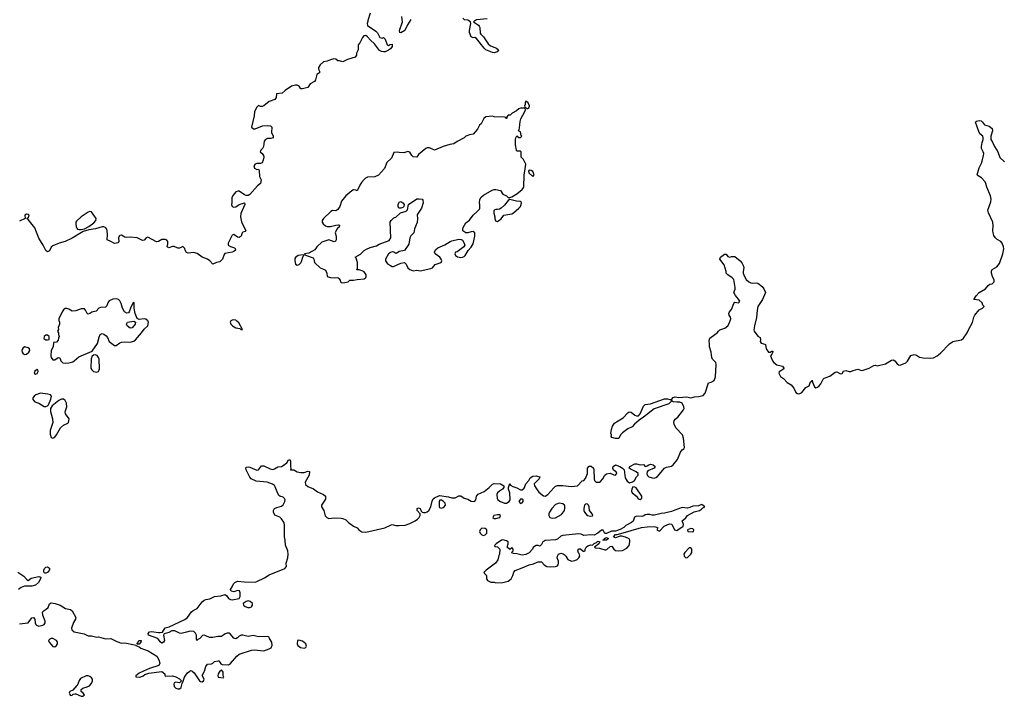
# Model space of a CAD drawing. Header units: inches. Extents: x 2554595 to 2793962, y 331849 to 426146.
# Tile 7 of 45: x 2584112 to 2595315, y 349714 to 357414. Entities that reach past the tile are written whole.
import ezdxf

# ---------------------------------------------------------------- set-up
doc = ezdxf.new("R2010")
doc.units = ezdxf.units.IN
doc.header["$MEASUREMENT"] = 0
for name, color, linetype in [('C5384', 7, 'Continuous'), ('C5385', 7, 'Continuous'), ('C5395', 7, 'Continuous')]:
    doc.layers.add(name, color=color, linetype=linetype)

msp = doc.modelspace()

# ---------------------------------------------------------------- linework, layer by layer
at = {"layer": 'C5384', "color": 5, "elevation": 20}
for points in [[(2585521, 350000), (2585470, 349978), (2585450, 349957), (2585432, 349950), (2585434, 349934), (2585470, 349931), (2585490, 349936), (2585515, 349945), (2585537, 349963), (2585582, 349978), (2585730, 349996), (2585762, 349970), (2585762, 349950), (2585770, 349942), (2585850, 349945), (2585890, 349936), (2585931, 349911), (2585954, 349890), (2585932, 349868), (2585909, 349869), (2585890, 349875), (2585870, 349866), (2585867, 349850), (2585870, 349825), (2585890, 349806), (2585910, 349798), (2585930, 349798), (2585950, 349814), (2585960, 349860), (2585966, 349874), (2585970, 349874), (2585989, 349930), (2586004, 349956), (2586021, 349979), (2586047, 350000)], [(2586074, 350000), (2586099, 349979), (2586159, 349890), (2586170, 349883), (2586190, 349880), (2586202, 349890), (2586211, 349910), (2586189, 349950), (2586210, 349991), (2586213, 350000)], [(2586392, 350000), (2586390, 349998), (2586371, 349970), (2586366, 349946), (2586372, 349932), (2586430, 349925), (2586434, 349930), (2586428, 349948), (2586429, 349990), (2586421, 350000)]]:
    msp.add_lwpolyline(points, dxfattribs=at)
msp.add_lwpolyline([(2584890, 349947), (2584870, 349945), (2584804, 349916), (2584787, 349893), (2584773, 349850), (2584763, 349837), (2584717, 349783), (2584681, 349770), (2584678, 349762), (2584676, 349750), (2584690, 349724), (2584710, 349728), (2584721, 349739), (2584738, 349742), (2584750, 349741), (2584810, 349714), (2584830, 349716), (2584850, 349730), (2584835, 349750), (2584811, 349770), (2584811, 349790), (2584830, 349808), (2584880, 349820), (2584906, 349834), (2584934, 349866), (2584942, 349890), (2584939, 349910), (2584930, 349922), (2584910, 349939)], close=True, dxfattribs=at)
at = {"layer": 'C5385', "color": 5, "elevation": 20}
for points in [[(2588098, 357490), (2588073, 357407), (2588073, 357393), (2588065, 357370), (2588071, 357350), (2588164, 357284), (2588185, 357265), (2588210, 357212), (2588235, 357205), (2588253, 357213), (2588272, 357192), (2588294, 357130), (2588310, 357122), (2588328, 357132), (2588350, 357134), (2588351, 357110), (2588330, 357084), (2588310, 357069), (2588271, 357049), (2588253, 357047), (2588230, 357052), (2588205, 357065), (2588150, 357141), (2588102, 357182), (2588070, 357221), (2588050, 357234), (2588028, 357232), (2588012, 357210), (2587982, 357150), (2587962, 357130), (2587962, 357070), (2587945, 357035), (2587946, 357010), (2587930, 356989), (2587840, 356960), (2587790, 356935), (2587750, 356946), (2587730, 356946), (2587710, 356966), (2587688, 356968), (2587650, 356959), (2587610, 356942), (2587567, 356933), (2587530, 356902), (2587511, 356870), (2587512, 356850), (2587522, 356830), (2587522, 356810), (2587491, 356790), (2587478, 356730), (2587465, 356710), (2587417, 356683), (2587390, 356642), (2587330, 356629), (2587310, 356629), (2587290, 356658), (2587270, 356669), (2587250, 356669), (2587203, 356657), (2587132, 356610), (2587100, 356580), (2587034, 356570), (2587031, 356530), (2587014, 356506), (2586950, 356482), (2586890, 356435), (2586870, 356428), (2586850, 356428), (2586830, 356438), (2586810, 356418), (2586785, 356370), (2586781, 356319), (2586751, 356190), (2586771, 356171), (2586790, 356173), (2586875, 356205), (2586930, 356210), (2586966, 356206), (2586980, 356190), (2586976, 356130), (2586995, 356090), (2586995, 356070), (2586970, 356061), (2586930, 356061), (2586909, 356050), (2586892, 356030), (2586887, 355973), (2586873, 355947), (2586854, 355930), (2586847, 355910), (2586870, 355890), (2586885, 355870), (2586891, 355850), (2586884, 355816), (2586870, 355786), (2586850, 355778), (2586810, 355778), (2586791, 355770), (2586776, 355750), (2586783, 355723), (2586810, 355711), (2586830, 355714), (2586838, 355698), (2586841, 355630), (2586859, 355590), (2586850, 355550), (2586817, 355523), (2586730, 355425), (2586710, 355414), (2586690, 355414), (2586670, 355421), (2586610, 355464), (2586597, 355463), (2586570, 355455), (2586541, 355419), (2586526, 355390), (2586527, 355330), (2586521, 355310), (2586530, 355287), (2586550, 355282), (2586570, 355285), (2586609, 355311), (2586671, 355331), (2586673, 355310), (2586630, 355210), (2586623, 355170), (2586635, 355115), (2586686, 355010), (2586678, 355002), (2586650, 354996), (2586643, 354990), (2586633, 354950), (2586610, 354937), (2586590, 354941), (2586550, 354970), (2586530, 354961), (2586484, 354870), (2586484, 354850), (2586510, 354832), (2586557, 354817), (2586564, 354810), (2586566, 354790), (2586550, 354777), (2586531, 354770), (2586446, 354754), (2586438, 354742), (2586421, 354690), (2586390, 354659), (2586350, 354652), (2586310, 354633), (2586276, 354670), (2586250, 354687), (2586190, 354713), (2586130, 354752), (2586090, 354763), (2586030, 354757), (2586010, 354765), (2585994, 354790), (2585990, 354810), (2585970, 354834), (2585930, 354814), (2585910, 354814), (2585870, 354833), (2585850, 354832), (2585810, 354818), (2585801, 354821), (2585790, 354830), (2585798, 354862), (2585798, 354890), (2585786, 354906), (2585770, 354913), (2585730, 354911), (2585691, 354889), (2585670, 354888), (2585570, 354938), (2585551, 354930), (2585530, 354904), (2585510, 354901), (2585450, 354933), (2585370, 354940), (2585330, 354936), (2585310, 354939), (2585270, 354963), (2585250, 354958), (2585244, 354950), (2585238, 354930), (2585239, 354890), (2585230, 354873), (2585190, 354868), (2585150, 354891), (2585108, 354908), (2585112, 354970), (2585108, 355010), (2585103, 355030), (2585090, 355048), (2585070, 355057), (2585050, 355058), (2584973, 355033), (2584897, 355023), (2584836, 355004), (2584710, 354926), (2584630, 354891), (2584561, 354870), (2584490, 354841), (2584470, 354827), (2584450, 354784), (2584430, 354772), (2584410, 354787), (2584378, 354850), (2584329, 354929), (2584285, 355045), (2584210, 355139), (2584195, 355150), (2584213, 355167), (2584219, 355190), (2584210, 355199), (2584190, 355202), (2584171, 355190), (2584174, 355150), (2584110, 355121)], [(2588562, 357418), (2588525, 357355), (2588495, 357290), (2588450, 357264), (2588438, 357270), (2588434, 357290), (2588466, 357390), (2588461, 357450)], [(2589430, 357426), (2589310, 357411), (2589277, 357390), (2589332, 357352), (2589341, 357341), (2589347, 357327), (2589350, 357262), (2589357, 357250), (2589390, 357220), (2589441, 357141), (2589470, 357117), (2589536, 357090), (2589559, 357070), (2589543, 357050), (2589510, 357038), (2589490, 357041), (2589417, 357070), (2589396, 357090), (2589310, 357199), (2589290, 357212), (2589270, 357209), (2589250, 357221), (2589230, 357269), (2589228, 357290), (2589244, 357370), (2589241, 357390), (2589210, 357408), (2589173, 357413), (2589153, 357433)], [(2586213, 350000), (2586230, 350051), (2586250, 350079), (2586295, 350085), (2586309, 350091), (2586328, 350110), (2586370, 350118), (2586377, 350117), (2586390, 350102), (2586402, 350082), (2586415, 350075), (2586489, 350071), (2586510, 350087), (2586581, 350170), (2586610, 350193), (2586750, 350239), (2586781, 350241), (2586890, 350231), (2586950, 350255), (2586973, 350267), (2586986, 350294), (2586981, 350330), (2586955, 350370), (2586950, 350386), (2586934, 350394), (2586830, 350392), (2586770, 350404), (2586710, 350396), (2586651, 350409), (2586631, 350409), (2586610, 350398), (2586590, 350378), (2586570, 350369), (2586550, 350375), (2586506, 350426), (2586494, 350434), (2586474, 350434), (2586450, 350426), (2586410, 350396), (2586365, 350395), (2586310, 350384), (2586270, 350382), (2586230, 350402), (2586210, 350408), (2586193, 350407), (2586162, 350370), (2586140, 350360), (2586129, 350349), (2586126, 350350), (2586123, 350363), (2586124, 350410), (2586113, 350433), (2586092, 350452), (2586050, 350456), (2586010, 350442), (2585950, 350430), (2585930, 350433), (2585878, 350458), (2585860, 350460), (2585843, 350457), (2585810, 350440), (2585757, 350423), (2585748, 350410), (2585760, 350350), (2585750, 350329), (2585730, 350319), (2585710, 350333), (2585697, 350357), (2585684, 350370), (2585579, 350410), (2585573, 350430), (2585590, 350447), (2585610, 350450), (2585690, 350439), (2585710, 350438), (2585736, 350444), (2585768, 350492), (2585814, 350506), (2585991, 350589), (2586021, 350610), (2586065, 350675), (2586085, 350690), (2586130, 350713), (2586190, 350787), (2586210, 350807), (2586230, 350816), (2586277, 350823), (2586330, 350851), (2586402, 350858), (2586450, 350871), (2586470, 350858), (2586488, 350828), (2586510, 350815), (2586530, 350812), (2586610, 350825), (2586620, 350850), (2586621, 350890), (2586613, 350913), (2586590, 350917), (2586550, 350903), (2586518, 350910), (2586509, 350929), (2586530, 350958), (2586545, 350995), (2586558, 351010), (2586590, 351023), (2586670, 351015), (2586790, 351013), (2586810, 351019), (2586899, 351061), (2586950, 351096), (2587130, 351169), (2587148, 351190), (2587145, 351230), (2587162, 351290), (2587168, 351332), (2587164, 351370), (2587135, 351435), (2587132, 351492), (2587124, 351530), (2587126, 351670), (2587116, 351696), (2587090, 351735), (2587070, 351753), (2587016, 351776), (2586999, 351810), (2586999, 351830), (2587010, 351850), (2587036, 351864), (2587090, 351878), (2587110, 351891), (2587130, 351930), (2587131, 351950), (2587126, 351966), (2587110, 351980), (2587070, 351990), (2587060, 352000), (2587040, 352040), (2587019, 352099), (2587010, 352114), (2586990, 352128), (2586929, 352150), (2586802, 352162), (2586747, 352187), (2586730, 352209), (2586690, 352290), (2586684, 352310), (2586690, 352321), (2586710, 352325), (2586730, 352320), (2586810, 352289), (2586830, 352293), (2586865, 352335), (2586890, 352338), (2586963, 352303), (2586990, 352296), (2587010, 352301), (2587050, 352324), (2587090, 352330), (2587110, 352340), (2587150, 352370), (2587170, 352406), (2587190, 352406), (2587195, 352390), (2587193, 352333), (2587198, 352302), (2587193, 352293), (2587230, 352290), (2587270, 352268), (2587310, 352259), (2587350, 352260), (2587390, 352276), (2587410, 352271), (2587405, 352230), (2587362, 352150), (2587365, 352125), (2587390, 352100), (2587456, 352076), (2587502, 352042), (2587570, 352012), (2587593, 351993), (2587590, 351959), (2587545, 351890), (2587547, 351870), (2587574, 351830), (2587588, 351768), (2587605, 351750), (2587630, 351738), (2587690, 351744), (2587770, 351742), (2587790, 351736), (2587821, 351721), (2587854, 351690), (2587910, 351651), (2587952, 351630), (2587972, 351610), (2588006, 351586), (2588050, 351581), (2588268, 351632), (2588330, 351663), (2588350, 351668), (2588390, 351657), (2588430, 351656), (2588497, 351663), (2588550, 351679), (2588610, 351711), (2588639, 351730), (2588659, 351750), (2588669, 351770), (2588669, 351789), (2588634, 351830), (2588635, 351850), (2588650, 351859), (2588670, 351851), (2588681, 351821), (2588691, 351811), (2588705, 351805), (2588730, 351806), (2588747, 351813), (2588766, 351830), (2588790, 351871), (2588805, 351935), (2588818, 351962), (2588830, 351974), (2588890, 351998), (2588990, 351983), (2589030, 351971), (2589066, 351974), (2589110, 351996), (2589130, 351996), (2589168, 351968), (2589210, 351957), (2589250, 351933), (2589275, 351930), (2589290, 351936), (2589301, 351950), (2589311, 351990), (2589327, 352013), (2589397, 352043), (2589455, 352090), (2589490, 352128), (2589510, 352134), (2589582, 352130), (2589621, 352110), (2589621, 352090), (2589606, 352070), (2589570, 352049), (2589550, 352029), (2589542, 352010), (2589543, 351970), (2589554, 351950), (2589583, 351930), (2589630, 351912), (2589650, 351912), (2589681, 351930), (2589692, 351950), (2589687, 352030), (2589673, 352070), (2589674, 352090), (2589690, 352134), (2589698, 352118), (2589722, 352102), (2589770, 352088), (2589810, 352065), (2589830, 352065), (2589850, 352084), (2589870, 352130), (2589906, 352170), (2589919, 352201), (2589950, 352220), (2589990, 352222), (2590000, 352219)], [(2590000, 352167), (2589967, 352130), (2589968, 352110), (2590000, 352064)], [(2590000, 351429), (2589990, 351429), (2589970, 351419), (2589954, 351406), (2589946, 351390), (2589910, 351347), (2589870, 351327), (2589830, 351319), (2589770, 351335), (2589730, 351338), (2589710, 351348), (2589708, 351352), (2589726, 351370), (2589726, 351390), (2589710, 351406), (2589690, 351386), (2589658, 351410), (2589668, 351450), (2589668, 351470), (2589650, 351482), (2589610, 351495), (2589594, 351490), (2589534, 351450), (2589514, 351430), (2589518, 351418), (2589550, 351414), (2589574, 351390), (2589573, 351333), (2589563, 351317), (2589553, 351267), (2589526, 351230), (2589418, 351150), (2589406, 351134), (2589394, 351130), (2589402, 351110), (2589422, 351090), (2589422, 351050), (2589434, 351030), (2589472, 351012), (2589510, 351011), (2589530, 351005), (2589610, 351008), (2589670, 351025), (2589704, 351050), (2589723, 351090), (2589733, 351127), (2589750, 351146), (2589830, 351174), (2589910, 351211), (2589957, 351223), (2590000, 351240)], [(2584090, 351125), (2584160, 351080), (2584190, 351046), (2584210, 351031), (2584242, 351058), (2584330, 351078), (2584351, 351071), (2584350, 351050), (2584327, 351010), (2584290, 350980), (2584249, 350969), (2584166, 350966), (2584127, 350953), (2584099, 350930)], [(2584110, 350540), (2584210, 350548), (2584250, 350605), (2584270, 350612), (2584285, 350590), (2584287, 350550), (2584294, 350530), (2584303, 350523), (2584330, 350513), (2584376, 350524), (2584389, 350530), (2584402, 350550), (2584402, 350570), (2584377, 350637), (2584373, 350670), (2584389, 350690), (2584415, 350705), (2584435, 350725), (2584453, 350767), (2584470, 350776), (2584514, 350770), (2584574, 350750), (2584634, 350714), (2584690, 350702), (2584710, 350687), (2584751, 350610), (2584747, 350590), (2584725, 350555), (2584701, 350490), (2584706, 350470), (2584730, 350448), (2584844, 350424), (2584890, 350402), (2584930, 350402), (2584990, 350387), (2585010, 350391), (2585090, 350367), (2585150, 350371), (2585217, 350337), (2585270, 350319), (2585310, 350323), (2585420, 350300), (2585434, 350294), (2585434, 350290), (2585470, 350278), (2585490, 350263), (2585573, 350233), (2585672, 350172), (2585696, 350130), (2585708, 350090), (2585695, 350065), (2585590, 350029), (2585521, 350000)], [(2586047, 350000), (2586054, 350006), (2586070, 350004), (2586074, 350000)], [(2586421, 350000), (2586410, 350015), (2586392, 350000)]]:
    msp.add_lwpolyline(points, dxfattribs=at)
at = {"layer": 'C5385', "color": 5}
for points, elevation in [([(2589870, 356486), (2589862, 356470), (2589862, 356450), (2589854, 356430), (2589858, 356418), (2589873, 356413), (2589882, 356402), (2589890, 356402), (2589910, 356414), (2589914, 356434), (2589898, 356470)], 40), ([(2589810, 356409), (2589790, 356399), (2589763, 356377), (2589714, 356350), (2589692, 356328), (2589670, 356326), (2589654, 356310), (2589654, 356290), (2589650, 356288), (2589642, 356302), (2589630, 356306), (2589510, 356308), (2589490, 356318), (2589414, 356310), (2589392, 356290), (2589362, 356230), (2589345, 356215), (2589321, 356170), (2589271, 356110), (2589230, 356104), (2589190, 356089), (2589170, 356069), (2589090, 356029), (2589050, 356002), (2589005, 355995), (2588930, 355973), (2588830, 355929), (2588775, 355955), (2588750, 355957), (2588732, 355950), (2588650, 355879), (2588630, 355848), (2588590, 355854), (2588574, 355870), (2588550, 355908), (2588530, 355915), (2588482, 355898), (2588430, 355901), (2588410, 355907), (2588370, 355901), (2588341, 355839), (2588290, 355788), (2588261, 355719), (2588194, 355646), (2588153, 355627), (2588070, 355621), (2588048, 355612), (2588030, 355597), (2588000, 355560), (2587981, 355530), (2587953, 355467), (2587935, 355475), (2587910, 355477), (2587890, 355466), (2587822, 355410), (2587775, 355350), (2587754, 355290), (2587730, 355254), (2587710, 355239), (2587670, 355241), (2587651, 355230), (2587567, 355153), (2587554, 355130), (2587553, 355110), (2587564, 355090), (2587590, 355068), (2587610, 355062), (2587650, 355059), (2587710, 355076), (2587738, 355078), (2587750, 355074), (2587752, 355068), (2587742, 355050), (2587730, 355044), (2587719, 355030), (2587703, 354990), (2587711, 354950), (2587712, 354908), (2587705, 354895), (2587690, 354886), (2587630, 354909), (2587550, 354881), (2587491, 354830), (2587470, 354795), (2587402, 354758), (2587354, 354750), (2587358, 354738), (2587374, 354730), (2587450, 354705), (2587459, 354690), (2587466, 354650), (2587530, 354591), (2587570, 354576), (2587590, 354562), (2587605, 354530), (2587611, 354491), (2587650, 354479), (2587690, 354476), (2587730, 354481), (2587745, 354470), (2587758, 354450), (2587762, 354430), (2587770, 354422), (2587790, 354418), (2587810, 354425), (2587850, 354432), (2587870, 354451), (2587910, 354451), (2587950, 354459), (2588030, 354465), (2588050, 354481), (2588055, 354490), (2588054, 354510), (2588030, 354543), (2588010, 354555), (2587973, 354567), (2587948, 354568), (2587955, 354585), (2587954, 354650), (2587939, 354699), (2587929, 354711), (2587990, 354745), (2588032, 354788), (2588058, 354802), (2588100, 354820), (2588170, 354840), (2588202, 354858), (2588317, 354903), (2588333, 354930), (2588329, 355109), (2588339, 355130), (2588370, 355158), (2588390, 355165), (2588444, 355216), (2588510, 355237), (2588523, 355250), (2588535, 355310), (2588630, 355374), (2588657, 355377), (2588690, 355372), (2588699, 355359), (2588701, 355330), (2588682, 355270), (2588638, 355202), (2588635, 355190), (2588639, 355150), (2588633, 355107), (2588605, 355035), (2588595, 354990), (2588564, 354956), (2588551, 354930), (2588540, 354860), (2588490, 354789), (2588430, 354775), (2588404, 354756), (2588390, 354755), (2588370, 354769), (2588350, 354773), (2588330, 354765), (2588310, 354750), (2588274, 354690), (2588275, 354670), (2588296, 354636), (2588330, 354615), (2588350, 354607), (2588367, 354607), (2588450, 354642), (2588491, 354651), (2588510, 354632), (2588530, 354591), (2588550, 354571), (2588590, 354556), (2588630, 354565), (2588670, 354555), (2588790, 354581), (2588809, 354591), (2588838, 354630), (2588908, 354650), (2588915, 354670), (2588909, 354690), (2588892, 354712), (2588839, 354750), (2588833, 354770), (2588844, 354796), (2588870, 354816), (2588950, 354852), (2589009, 354891), (2589030, 354899), (2589110, 354915), (2589134, 354914), (2589150, 354905), (2589171, 354871), (2589175, 354850), (2589167, 354830), (2589090, 354774), (2589072, 354768), (2589062, 354750), (2589072, 354730), (2589095, 354715), (2589114, 354710), (2589130, 354708), (2589150, 354713), (2589170, 354721), (2589181, 354730), (2589213, 354787), (2589250, 354826), (2589270, 354862), (2589289, 354950), (2589289, 354989), (2589270, 355002), (2589250, 355001), (2589211, 354989), (2589190, 354989), (2589155, 355010), (2589153, 355030), (2589159, 355050), (2589190, 355101), (2589228, 355132), (2589270, 355191), (2589319, 355230), (2589343, 355257), (2589349, 355270), (2589349, 355310), (2589344, 355330), (2589347, 355367), (2589364, 355396), (2589390, 355419), (2589486, 355474), (2589510, 355481), (2589530, 355481), (2589582, 355470), (2589611, 355430), (2589652, 355410), (2589670, 355392), (2589690, 355391), (2589710, 355398), (2589770, 355434), (2589830, 355483), (2589847, 355510), (2589850, 355650), (2589861, 355690), (2589869, 355770), (2589843, 355823), (2589818, 355850), (2589818, 355910), (2589810, 355918), (2589770, 355918), (2589764, 355930), (2589755, 355990), (2589755, 356050), (2589758, 356070), (2589770, 356094), (2589790, 356072), (2589810, 356074), (2589826, 356090), (2589818, 356098), (2589810, 356138), (2589786, 356150), (2589796, 356164), (2589800, 356180), (2589806, 356254), (2589813, 356287), (2589858, 356370), (2589866, 356390), (2589862, 356402), (2589848, 356408)], 40), ([(2589910, 355702), (2589901, 355690), (2589906, 355670), (2589950, 355631), (2589964, 355650), (2589950, 355688), (2589930, 355699)], 40), ([(2589690, 355369), (2589670, 355358), (2589630, 355304), (2589590, 355269), (2589570, 355259), (2589550, 355254), (2589530, 355255), (2589512, 355248), (2589506, 355234), (2589506, 355214), (2589518, 355170), (2589518, 355150), (2589527, 355127), (2589550, 355119), (2589590, 355147), (2589622, 355190), (2589710, 355206), (2589730, 355216), (2589790, 355268), (2589809, 355290), (2589819, 355310), (2589821, 355330), (2589817, 355337), (2589806, 355346), (2589766, 355350)], 40), ([(2588450, 355268), (2588426, 355270), (2588419, 355290), (2588419, 355310), (2588427, 355330), (2588430, 355336), (2588450, 355345), (2588471, 355331), (2588485, 355310), (2588482, 355290), (2588470, 355278)], 40), ([(2584910, 355232), (2584890, 355222), (2584813, 355170), (2584759, 355121), (2584752, 355110), (2584752, 355090), (2584755, 355055), (2584761, 355041), (2584770, 355030), (2584790, 355025), (2584810, 355027), (2584850, 355036), (2584898, 355062), (2584956, 355104), (2584978, 355130), (2584981, 355150), (2584930, 355228)], 20), ([(2587338, 354738), (2587282, 354730), (2587251, 354709), (2587244, 354696), (2587242, 354670), (2587251, 354631), (2587270, 354619), (2587290, 354628), (2587312, 354648), (2587318, 354662), (2587338, 354722), (2587346, 354730)], 40), ([(2585217, 354237), (2585170, 354233), (2585130, 354214), (2585114, 354190), (2585103, 354157), (2585090, 354141), (2585030, 354140), (2585013, 354130), (2584982, 354098), (2584934, 354086), (2584910, 354069), (2584890, 354064), (2584878, 354070), (2584862, 354110), (2584850, 354122), (2584810, 354122), (2584750, 354102), (2584710, 354098), (2584670, 354119), (2584650, 354126), (2584630, 354126), (2584610, 354113), (2584594, 354090), (2584556, 354010), (2584556, 353990), (2584566, 353970), (2584566, 353950), (2584551, 353910), (2584552, 353890), (2584542, 353870), (2584552, 353850), (2584553, 353833), (2584562, 353810), (2584552, 353790), (2584550, 353766), (2584530, 353746), (2584498, 353742), (2584492, 353690), (2584471, 353650), (2584465, 353590), (2584471, 353570), (2584490, 353543), (2584510, 353544), (2584551, 353571), (2584570, 353565), (2584581, 353530), (2584601, 353510), (2584630, 353505), (2584670, 353509), (2584718, 353522), (2584733, 353530), (2584784, 353576), (2584937, 353643), (2584996, 353730), (2585017, 353803), (2585029, 353830), (2585050, 353843), (2585070, 353836), (2585096, 353816), (2585110, 353798), (2585131, 353751), (2585190, 353707), (2585210, 353707), (2585250, 353737), (2585270, 353744), (2585310, 353747), (2585370, 353743), (2585410, 353756), (2585430, 353771), (2585498, 353850), (2585527, 353893), (2585569, 353930), (2585577, 353970), (2585570, 353988), (2585546, 354006), (2585530, 354009), (2585470, 354004), (2585450, 354015), (2585424, 354070), (2585413, 354130), (2585415, 354190), (2585410, 354195), (2585402, 354190), (2585377, 354143), (2585359, 354090), (2585350, 354079), (2585330, 354074), (2585303, 354090), (2585283, 354130), (2585266, 354186), (2585250, 354215), (2585235, 354230)], 40), ([(2585370, 353902), (2585335, 353930), (2585328, 353950), (2585338, 353970), (2585410, 353985), (2585431, 353971), (2585425, 353950), (2585390, 353909)], 40), ([(2586550, 353998), (2586530, 353996), (2586513, 353987), (2586505, 353970), (2586513, 353950), (2586534, 353930), (2586570, 353908), (2586618, 353898), (2586630, 353889), (2586646, 353890), (2586604, 353963), (2586584, 353984), (2586573, 353993)], 40), ([(2584430, 353822), (2584410, 353822), (2584392, 353810), (2584387, 353787), (2584410, 353772), (2584430, 353772), (2584446, 353774), (2584448, 353810)], 40), ([(2584170, 353692), (2584150, 353681), (2584144, 353670), (2584137, 353650), (2584139, 353630), (2584151, 353610), (2584170, 353602), (2584190, 353606), (2584217, 353630), (2584229, 353650), (2584224, 353670), (2584210, 353681)], 40), ([(2584970, 353599), (2584950, 353598), (2584935, 353585), (2584925, 353555), (2584923, 353450), (2584931, 353430), (2584950, 353411), (2584990, 353402), (2585010, 353411), (2585019, 353441), (2585016, 353550), (2585009, 353570), (2584992, 353592)], 40), ([(2584310, 353435), (2584284, 353416), (2584275, 353390), (2584290, 353379), (2584310, 353386), (2584324, 353410), (2584317, 353430)], 40), ([(2584350, 353163), (2584297, 353143), (2584277, 353130), (2584263, 353110), (2584261, 353090), (2584286, 353066), (2584330, 353049), (2584390, 353012), (2584410, 353012), (2584430, 353019), (2584441, 353030), (2584466, 353094), (2584473, 353130), (2584464, 353144), (2584434, 353153)], 40), ([(2584586, 353094), (2584558, 353082), (2584481, 353019), (2584462, 352990), (2584464, 352956), (2584486, 352870), (2584489, 352830), (2584460, 352740), (2584458, 352698), (2584470, 352661), (2584490, 352652), (2584510, 352662), (2584532, 352688), (2584578, 352770), (2584610, 352798), (2584659, 352821), (2584669, 352831), (2584673, 352847), (2584674, 352870), (2584635, 352930), (2584630, 352950), (2584649, 353010), (2584646, 353050), (2584630, 353081), (2584610, 353094)], 40), ([(2588910, 351947), (2588894, 351946), (2588885, 351935), (2588884, 351870), (2588890, 351863), (2588910, 351856), (2588930, 351861), (2588943, 351870), (2588955, 351890), (2588952, 351912), (2588930, 351936)], 20), ([(2589830, 351958), (2589810, 351958), (2589797, 351943), (2589792, 351930), (2589810, 351909), (2589830, 351915), (2589841, 351930), (2589839, 351950)], 20), ([(2589550, 351780), (2589508, 351772), (2589497, 351750), (2589510, 351739), (2589530, 351737), (2589570, 351748), (2589575, 351750), (2589584, 351770), (2589570, 351780)], 20), ([(2589370, 351628), (2589352, 351610), (2589345, 351590), (2589352, 351570), (2589370, 351552), (2589390, 351545), (2589410, 351552), (2589428, 351570), (2589428, 351610), (2589410, 351622)], 20), ([(2584410, 351114), (2584395, 351115), (2584386, 351130), (2584387, 351150), (2584396, 351170), (2584410, 351184), (2584430, 351189), (2584450, 351173), (2584452, 351152), (2584430, 351121)], 20), ([(2586710, 350799), (2586687, 350793), (2586654, 350770), (2586659, 350750), (2586676, 350736), (2586706, 350726), (2586730, 350726), (2586748, 350732), (2586762, 350750), (2586760, 350770), (2586734, 350794)], 20), ([(2584470, 350371), (2584455, 350365), (2584441, 350350), (2584446, 350330), (2584490, 350281), (2584510, 350278), (2584530, 350293), (2584541, 350310), (2584543, 350330), (2584538, 350338), (2584529, 350350), (2584490, 350370)], 20), ([(2585446, 350306), (2585458, 350322), (2585469, 350350), (2585494, 350350), (2585492, 350330), (2585470, 350308)], 20), ([(2587288, 350352), (2587271, 350349), (2587270, 350310), (2587276, 350290), (2587308, 350268), (2587350, 350263), (2587369, 350270), (2587375, 350285), (2587366, 350310), (2587330, 350340)], 20)]:
    msp.add_lwpolyline(points, close=True, dxfattribs=dict(at, elevation=elevation))
at = {"layer": 'C5395', "color": 5, "elevation": 20}
for points in [[(2590000, 352064), (2590018, 352038), (2590070, 351995), (2590090, 351993), (2590123, 352010), (2590190, 352088), (2590210, 352104), (2590230, 352111), (2590290, 352113), (2590390, 352101), (2590459, 352110), (2590510, 352165), (2590529, 352171), (2590550, 352192), (2590572, 352250), (2590572, 352310), (2590590, 352333), (2590613, 352333), (2590639, 352310), (2590645, 352290), (2590647, 352187), (2590651, 352171), (2590670, 352152), (2590710, 352152), (2590720, 352160), (2590748, 352190), (2590768, 352230), (2590790, 352245), (2590830, 352252), (2590873, 352233), (2590890, 352232), (2590900, 352240), (2590908, 352250), (2590898, 352270), (2590870, 352286), (2590862, 352310), (2590864, 352330), (2590890, 352347), (2590939, 352330), (2590971, 352310), (2590991, 352291), (2591002, 352202), (2591022, 352162), (2591050, 352145), (2591085, 352155), (2591108, 352170), (2591129, 352211), (2591148, 352230), (2591148, 352250), (2591128, 352270), (2591090, 352289), (2591070, 352294), (2591048, 352310), (2591055, 352330), (2591110, 352358), (2591130, 352358), (2591170, 352348), (2591210, 352351), (2591230, 352331), (2591250, 352335), (2591270, 352348), (2591290, 352354), (2591318, 352350), (2591342, 352330), (2591332, 352310), (2591260, 352280), (2591251, 352270), (2591246, 352250), (2591251, 352230), (2591271, 352211), (2591310, 352199), (2591330, 352197), (2591350, 352203), (2591370, 352215), (2591450, 352310), (2591470, 352321), (2591527, 352333), (2591549, 352350), (2591597, 352410), (2591629, 352491), (2591650, 352518), (2591669, 352531), (2591675, 352545), (2591664, 352650), (2591655, 352690), (2591576, 352770), (2591558, 352810), (2591556, 352830), (2591560, 352850), (2591570, 352867), (2591599, 352890), (2591666, 352974), (2591671, 352990), (2591670, 353010), (2591650, 353049), (2591623, 353063), (2591590, 353062), (2591547, 353067), (2591535, 353074), (2591530, 353088), (2591523, 353077), (2591524, 353070), (2591497, 353043), (2591330, 352985), (2591210, 352890), (2591162, 352858), (2591108, 352812), (2591079, 352781), (2591030, 352757), (2590970, 352714), (2590947, 352690), (2590930, 352648), (2590892, 352648), (2590850, 352658), (2590842, 352670), (2590844, 352690), (2590839, 352710), (2590846, 352750), (2590858, 352790), (2590879, 352821), (2590901, 352839), (2590978, 352882), (2591030, 352940), (2591048, 352952), (2591070, 352949), (2591110, 352915), (2591130, 352907), (2591153, 352907), (2591173, 352927), (2591210, 353016), (2591230, 353033), (2591290, 353043), (2591450, 353101), (2591481, 353101), (2591510, 353090), (2591530, 353091), (2591546, 353114), (2591570, 353122), (2591610, 353115), (2591703, 353123), (2591750, 353111), (2591790, 353123), (2591836, 353124), (2591890, 353136), (2591910, 353162), (2591950, 353282), (2591978, 353290), (2592012, 353308), (2592030, 353350), (2592038, 353490), (2592031, 353511), (2591995, 353550), (2591987, 353570), (2591981, 353630), (2591962, 353690), (2591962, 353730), (2591955, 353750), (2591960, 353780), (2591964, 353790), (2591978, 353802), (2592048, 353850), (2592062, 353870), (2592077, 353883), (2592089, 353890), (2592136, 353904), (2592170, 353930), (2592184, 353956), (2592202, 354010), (2592198, 354030), (2592186, 354050), (2592181, 354070), (2592190, 354090), (2592210, 354115), (2592236, 354184), (2592250, 354198), (2592290, 354191), (2592300, 354200), (2592304, 354210), (2592290, 354235), (2592256, 354276), (2592239, 354310), (2592251, 354349), (2592252, 354368), (2592236, 354456), (2592217, 354477), (2592169, 354510), (2592150, 354529), (2592149, 354550), (2592126, 354626), (2592077, 354690), (2592084, 354710), (2592130, 354747), (2592150, 354745), (2592170, 354718), (2592190, 354711), (2592210, 354719), (2592250, 354719), (2592310, 354671), (2592330, 354646), (2592348, 354610), (2592351, 354590), (2592342, 354550), (2592345, 354530), (2592358, 354490), (2592379, 354459), (2592410, 354431), (2592430, 354421), (2592450, 354416), (2592490, 354421), (2592510, 354416), (2592559, 354379), (2592579, 354350), (2592598, 354310), (2592565, 354230), (2592510, 354149), (2592502, 354110), (2592496, 354024), (2592471, 353930), (2592465, 353885), (2592468, 353868), (2592510, 353812), (2592538, 353798), (2592542, 353770), (2592538, 353750), (2592550, 353732), (2592590, 353722), (2592596, 353716), (2592607, 353667), (2592630, 353632), (2592650, 353631), (2592670, 353642), (2592680, 353640), (2592682, 353630), (2592670, 353606), (2592654, 353590), (2592678, 353530), (2592691, 353511), (2592727, 353487), (2592791, 353471), (2592800, 353460), (2592805, 353450), (2592802, 353438), (2592752, 353408), (2592751, 353390), (2592770, 353352), (2592802, 353330), (2592846, 353286), (2592890, 353258), (2592919, 353219), (2592944, 353170), (2592960, 353160), (2592970, 353156), (2592990, 353159), (2593010, 353170), (2593058, 353230), (2593093, 353247), (2593110, 353294), (2593122, 353298), (2593130, 353311), (2593132, 353290), (2593156, 353236), (2593170, 353225), (2593190, 353231), (2593210, 353246), (2593229, 353270), (2593255, 353325), (2593264, 353336), (2593330, 353356), (2593390, 353403), (2593410, 353406), (2593450, 353383), (2593470, 353386), (2593486, 353414), (2593510, 353421), (2593550, 353411), (2593570, 353411), (2593597, 353423), (2593650, 353436), (2593690, 353423), (2593710, 353424), (2593779, 353450), (2593830, 353478), (2593850, 353481), (2593870, 353476), (2593962, 353498), (2594030, 353541), (2594050, 353542), (2594070, 353531), (2594097, 353497), (2594110, 353487), (2594130, 353482), (2594194, 353510), (2594212, 353528), (2594250, 353591), (2594290, 353605), (2594315, 353595), (2594350, 353572), (2594390, 353565), (2594470, 353561), (2594510, 353567), (2594550, 353588), (2594590, 353618), (2594690, 353727), (2594730, 353751), (2594829, 353771), (2594849, 353791), (2594894, 353850), (2594910, 353892), (2594952, 353968), (2594969, 354030), (2594979, 354050), (2595030, 354111), (2595068, 354132), (2595086, 354150), (2595070, 354166), (2595063, 354190), (2595030, 354223), (2594969, 354230), (2594993, 354270), (2595030, 354310), (2595102, 354350), (2595130, 354391), (2595150, 354404), (2595178, 354410), (2595199, 354430), (2595201, 354450), (2595181, 354490), (2595170, 354530), (2595169, 354551), (2595177, 354570), (2595230, 354603), (2595259, 354641), (2595298, 354750), (2595308, 354808), (2595306, 354830), (2595290, 354872), (2595275, 354890), (2595234, 354914), (2595213, 354933), (2595197, 354957), (2595187, 354987), (2595183, 355010), (2595190, 355070), (2595186, 355110), (2595135, 355215), (2595127, 355247), (2595160, 355340), (2595164, 355370), (2595159, 355410), (2595115, 355510), (2595106, 355550), (2595096, 355570), (2595056, 355616), (2595016, 355636), (2595007, 355647), (2595030, 355727), (2595059, 355790), (2595080, 355870), (2595081, 355890), (2595076, 355910), (2595057, 355950), (2595054, 355970), (2595062, 356018), (2595076, 356050), (2595076, 356070), (2595069, 356090), (2595037, 356117), (2595024, 356143), (2594988, 356250), (2594999, 356261), (2595030, 356266), (2595050, 356263), (2595067, 356250), (2595090, 356218), (2595142, 356202), (2595175, 356175), (2595180, 356150), (2595163, 356090), (2595163, 356050), (2595182, 356022), (2595203, 355970), (2595241, 355910), (2595265, 355845), (2595317, 355797)], [(2590000, 352219), (2590032, 352212), (2590021, 352190), (2590000, 352167)], [(2590000, 351240), (2590010, 351244), (2590050, 351246), (2590081, 351210), (2590110, 351191), (2590153, 351187), (2590210, 351191), (2590230, 351198), (2590239, 351210), (2590241, 351230), (2590241, 351250), (2590229, 351290), (2590233, 351310), (2590244, 351330), (2590270, 351341), (2590296, 351336), (2590308, 351328), (2590327, 351307), (2590350, 351272), (2590390, 351252), (2590430, 351258), (2590455, 351270), (2590474, 351290), (2590484, 351310), (2590479, 351339), (2590470, 351348), (2590462, 351370), (2590469, 351391), (2590491, 351391), (2590524, 351364), (2590536, 351364), (2590546, 351370), (2590546, 351390), (2590558, 351410), (2590575, 351425), (2590610, 351436), (2590630, 351432), (2590650, 351452), (2590675, 351465), (2590690, 351478), (2590714, 351470), (2590702, 351450), (2590654, 351410), (2590664, 351404), (2590710, 351398), (2590770, 351381), (2590782, 351382), (2590794, 351386), (2590830, 351419), (2590850, 351421), (2590871, 351390), (2590890, 351373), (2590930, 351368), (2590970, 351373), (2591021, 351399), (2591045, 351430), (2591055, 351470), (2591056, 351490), (2591047, 351507), (2591006, 351526), (2590965, 351535), (2590945, 351535), (2590890, 351518), (2590880, 351520), (2590868, 351530), (2590890, 351554), (2590910, 351554), (2590950, 351565), (2591185, 351635), (2591250, 351644), (2591330, 351645), (2591360, 351640), (2591374, 351630), (2591362, 351610), (2591390, 351592), (2591446, 351650), (2591486, 351670), (2591510, 351676), (2591531, 351671), (2591561, 351610), (2591590, 351601), (2591662, 351650), (2591664, 351670), (2591648, 351710), (2591690, 351745), (2591709, 351771), (2591786, 351814), (2591846, 351830), (2591870, 351842), (2591883, 351857), (2591906, 351870), (2591886, 351890), (2591870, 351895), (2591837, 351883), (2591770, 351877), (2591738, 351862), (2591710, 351856), (2591650, 351864), (2591565, 351834), (2591530, 351816), (2591450, 351797), (2591410, 351795), (2591336, 351776), (2591310, 351775), (2591283, 351783), (2591250, 351784), (2591230, 351779), (2591213, 351767), (2591190, 351759), (2591130, 351762), (2591107, 351753), (2591092, 351708), (2591074, 351690), (2591010, 351658), (2590985, 351635), (2590946, 351614), (2590890, 351595), (2590845, 351595), (2590790, 351568), (2590768, 351568), (2590750, 351606), (2590730, 351606), (2590691, 351569), (2590650, 351549), (2590610, 351553), (2590530, 351542), (2590500, 351559), (2590470, 351563), (2590290, 351542), (2590270, 351535), (2590230, 351502), (2590207, 351493), (2590090, 351486), (2590079, 351481), (2590066, 351470), (2590050, 351442), (2590030, 351422), (2590010, 351429), (2590000, 351429)]]:
    msp.add_lwpolyline(points, dxfattribs=at)
for points in [[(2591090, 352098), (2591076, 352070), (2591075, 352050), (2591081, 352030), (2591131, 351991), (2591150, 351961), (2591170, 351955), (2591189, 351970), (2591189, 351990), (2591125, 352085), (2591110, 352095)], [(2590250, 351910), (2590210, 351895), (2590167, 351853), (2590141, 351810), (2590132, 351790), (2590131, 351770), (2590144, 351750), (2590170, 351741), (2590210, 351744), (2590276, 351784), (2590309, 351830), (2590316, 351850), (2590316, 351876), (2590310, 351890), (2590290, 351905)], [(2590570, 351903), (2590550, 351902), (2590540, 351890), (2590530, 351850), (2590530, 351830), (2590538, 351810), (2590570, 351771), (2590610, 351762), (2590630, 351766), (2590633, 351770), (2590625, 351790), (2590597, 351830), (2590591, 351871), (2590583, 351890)], [(2591750, 351625), (2591712, 351610), (2591714, 351590), (2591770, 351587), (2591777, 351590), (2591784, 351610), (2591770, 351621)], [(2590790, 351489), (2590746, 351490), (2590762, 351498), (2590766, 351510), (2590790, 351522), (2590812, 351510)], [(2591730, 351402), (2591680, 351350), (2591669, 351330), (2591674, 351310), (2591690, 351290), (2591710, 351292), (2591750, 351330), (2591760, 351350), (2591759, 351390), (2591750, 351402)]]:
    msp.add_lwpolyline(points, close=True, dxfattribs=at)

doc.saveas('drawing.dxf')
